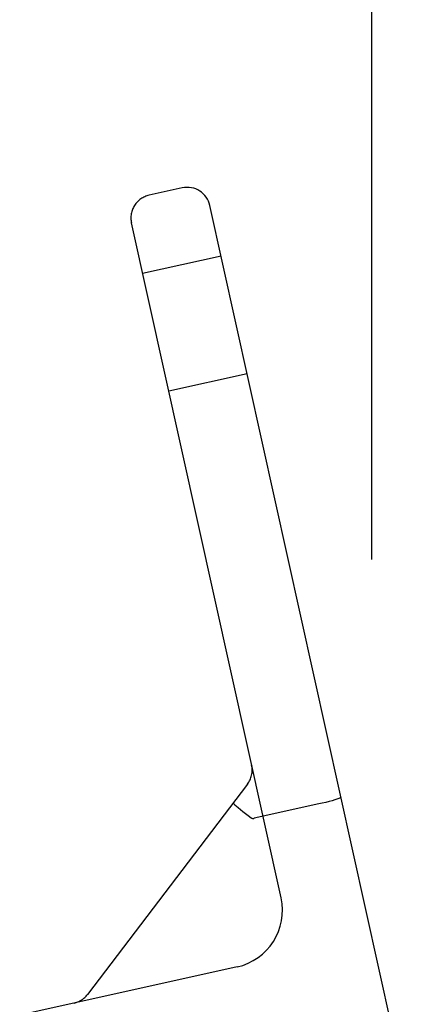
# Model space of a CAD drawing. Header units: inches. Extents: x 0 to 303, y 0 to 196.
# Tile 26 of 100: x 31.824 to 32.317, y 100.218 to 101.493. Entities that reach past the tile are written whole.
import ezdxf

# ---------------------------------------------------------------- set-up
doc = ezdxf.new("R2010")
doc.units = ezdxf.units.IN
doc.header["$LTSCALE"] = 16.67597
doc.header["$MEASUREMENT"] = 0
doc.linetypes.add('HIDDEN', pattern=[0.2, 0.1, -0.1])
doc.layers.add('DEFAULT_2', color=8, linetype='HIDDEN')

msp = doc.modelspace()

# ---------------------------------------------------------------- linework, layer by layer
at = {"layer": 'DEFAULT_2', "color": 8, "linetype": 'HIDDEN'}
for p, q in [((32.2788, 102.4614), (32.2788, 99.0864)), ((32.0341, 101.2748), (31.9911, 101.2653)), ((32.3175, 100.1341), (32.0699, 101.252)), ((32.1619, 100.3557), (31.9683, 101.2295)), ((32.0844, 101.1866), (31.9828, 101.1641)), ((32.1181, 101.0343), (32.0165, 101.0118)), ((32.1238, 100.5274), (32.124, 100.5268)), ((32.124, 100.5268), (32.1239, 100.5271)), ((32.1184, 100.5028), (31.9114, 100.2307)), ((32.2108, 100.4772), (32.1273, 100.4588)), ((32.1273, 100.4588), (32.1265, 100.4586)), ((32.1049, 100.2662), (31.8237, 100.204)), ((31.8946, 100.2197), (31.894, 100.2195)), ((31.894, 100.2195), (31.8946, 100.2197)), ((31.8947, 100.2197), (31.8944, 100.2196))]:
    msp.add_line(p, q, dxfattribs=at)
for points in [[(32.1001, 100.4787), (32.1002, 100.4783), (32.101, 100.4774), (32.1022, 100.4761), (32.1041, 100.4745), (32.1064, 100.4725), (32.1092, 100.4701), (32.1123, 100.4676)], [(32.2395, 100.4861), (32.2392, 100.4857), (32.2382, 100.4851), (32.2366, 100.4843), (32.2342, 100.4835), (32.2313, 100.4825), (32.2279, 100.4815), (32.224, 100.4804), (32.2197, 100.4793), (32.2153, 100.4783), (32.2108, 100.4772)], [(32.1123, 100.4676), (32.1157, 100.4649), (32.1193, 100.4621), (32.123, 100.4593)], [(32.123, 100.4593), (32.1236, 100.4589), (32.1242, 100.4587), (32.125, 100.4586), (32.1257, 100.4585), (32.1265, 100.4586)]]:
    msp.add_lwpolyline(points, dxfattribs=at)
for centre, radius, start, end in [((32.0406, 101.2455), 0.03, 12.49, 102.49), ((31.9976, 101.236), 0.03, 102.49, 192.49), ((32.0945, 100.521), 0.03, 322.7355, 12.49), ((32.0887, 100.3395), 0.075, 282.49, 12.49), ((31.8875, 100.2488), 0.03, 282.49, 322.7355)]:
    msp.add_arc(centre, radius, start, end, dxfattribs=at)

doc.saveas('drawing.dxf')
